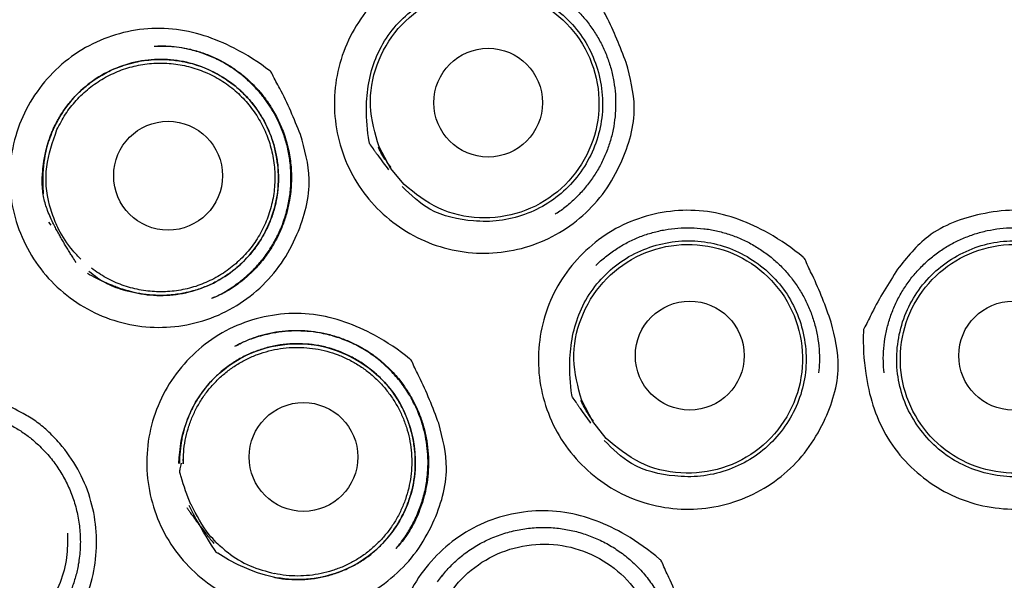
# Model space of a CAD drawing. Header units: millimetres. Extents: x 8 to 1378, y 12 to 1046.
# Tile 52 of 64: x 694.01 to 705.11, y 1021.68 to 1028. Entities that reach past the tile are written whole.
import ezdxf

# ---------------------------------------------------------------- set-up
doc = ezdxf.new("R2010")
doc.units = ezdxf.units.MM

msp = doc.modelspace()

# ---------------------------------------------------------------- linework, layer by layer
at = {"color": 7, "linetype": 'Continuous', "lineweight": 30}
for p, q in [((695.573, 1027.699), (695.566, 1027.699)), ((698.19, 1026.325), (698.061, 1026.563)), ((698.344, 1026.139), (698.19, 1026.325)), ((694.337, 1025.717), (694.36, 1025.684)), ((696.206, 1024.872), (696.18, 1024.859)), ((700.47, 1023.469), (700.345, 1023.709)), ((700.621, 1023.28), (700.47, 1023.469)), ((695.851, 1023.048), (695.855, 1022.995)), ((698.27, 1022.061), (698.251, 1022.04)), ((698.72, 1021.666), (698.741, 1021.693))]:
    msp.add_line(p, q, dxfattribs=at)
at = {"color": 7, "linetype": 'Continuous', "lineweight": 30, "flags": 128}
msp.add_lwpolyline([(695.805, 1022.996), (695.808, 1023.065), (695.818, 1023.154), (695.823, 1023.193), (695.832, 1023.248), (695.847, 1023.319), (695.871, 1023.406), (695.889, 1023.461), (695.907, 1023.509), (695.927, 1023.555), (695.948, 1023.601), (695.97, 1023.645), (695.994, 1023.688), (696.074, 1023.809), (696.163, 1023.918), (696.211, 1023.967), (696.262, 1024.015), (696.314, 1024.058), (696.365, 1024.097), (696.416, 1024.132), (696.497, 1024.181), (696.574, 1024.22), (696.646, 1024.251), (696.688, 1024.267), (696.734, 1024.283), (696.788, 1024.299), (696.85, 1024.314), (696.945, 1024.332), (697.054, 1024.344), (697.177, 1024.346), (697.257, 1024.342), (697.328, 1024.334), (697.377, 1024.326), (697.431, 1024.315), (697.487, 1024.301), (697.589, 1024.268), (697.698, 1024.223), (697.793, 1024.174), (697.854, 1024.137), (697.905, 1024.103), (697.949, 1024.071), (697.999, 1024.031), (698.057, 1023.979), (698.122, 1023.913), (698.181, 1023.844), (698.226, 1023.785), (698.253, 1023.745), (698.271, 1023.716), (698.29, 1023.685), (698.316, 1023.637), (698.348, 1023.573), (698.386, 1023.478), (698.411, 1023.404), (698.43, 1023.333), (698.445, 1023.267), (698.457, 1023.194), (698.465, 1023.12), (698.469, 1023.046), (698.469, 1022.973), (698.467, 1022.931), (698.464, 1022.89), (698.46, 1022.849), (698.454, 1022.808), (698.45, 1022.78), (698.445, 1022.755), (698.437, 1022.72), (698.425, 1022.669), (698.406, 1022.606), (698.38, 1022.536), (698.355, 1022.475), (698.331, 1022.426), (698.312, 1022.388), (698.29, 1022.349), (698.256, 1022.294), (698.216, 1022.237), (698.171, 1022.178), (698.101, 1022.098), (698.024, 1022.023), (697.945, 1021.958), (697.887, 1021.916), (697.83, 1021.88), (697.77, 1021.845), (697.704, 1021.813), (697.636, 1021.784), (697.568, 1021.759), (697.498, 1021.738), (697.451, 1021.726), (697.398, 1021.715), (697.328, 1021.703), (697.242, 1021.693), (697.139, 1021.69), (697.089, 1021.691), (697.042, 1021.693), (696.995, 1021.698), (696.949, 1021.704), (696.902, 1021.711), (696.84, 1021.724), (696.782, 1021.739), (696.692, 1021.766), (696.623, 1021.792), (696.572, 1021.813), (696.473, 1021.857), (696.363, 1021.913), (696.242, 1021.986), (696.241, 1021.987), (696.241, 1021.987), (696.241, 1021.987), (696.231, 1021.993), (696.229, 1021.995), (696.228, 1021.996), (696.228, 1021.996), (696.228, 1021.996), (696.228, 1021.996), (696.228, 1021.996), (696.228, 1021.996), (696.228, 1021.996), (696.218, 1022.009), (696.216, 1022.013), (696.214, 1022.016), (696.214, 1022.016), (696.214, 1022.016), (696.214, 1022.016), (696.173, 1022.078), (696.138, 1022.134), (696.111, 1022.179), (696.083, 1022.225), (696.055, 1022.272), (696.028, 1022.32), (696, 1022.369), (695.973, 1022.42), (695.946, 1022.472), (695.919, 1022.526)], dxfattribs=at)
at = {"color": 7, "linetype": 'Continuous', "lineweight": 30}
for centre, radius in [((703.385, 1027.997), 16.35), ((703.385, 1027.997), 16.174), ((699.291, 1027.062), 0.613), ((695.683, 1026.239), 0.613), ((701.563, 1024.213), 0.613), ((705.208, 1024.213), 0.613), ((697.209, 1023.071), 0.613)]:
    msp.add_circle(centre, radius, dxfattribs=at)
for points, knots in [([(703.385, 1045.849), (703.225, 1045.848), (702.91, 1045.845), (702.447, 1045.826), (702.001, 1045.797), (701.572, 1045.758), (701.159, 1045.711), (700.763, 1045.656), (700.372, 1045.593), (699.986, 1045.523), (699.607, 1045.445), (699.247, 1045.363), (698.906, 1045.278), (698.593, 1045.194), (698.308, 1045.112), (698.049, 1045.033), (697.806, 1044.955), (697.58, 1044.878), (697.369, 1044.804), (697.169, 1044.732), (696.862, 1044.616), (696.445, 1044.447), (695.916, 1044.214), (695.386, 1043.96), (694.857, 1043.683), (694.331, 1043.385), (693.811, 1043.067), (693.302, 1042.732), (692.806, 1042.38), (692.326, 1042.015), (691.86, 1041.635), (691.406, 1041.239), (690.964, 1040.826), (690.534, 1040.396), (690.118, 1039.951), (689.718, 1039.492), (689.335, 1039.021), (688.969, 1038.539), (688.621, 1038.047), (688.29, 1037.543), (687.973, 1037.026), (687.673, 1036.495), (687.388, 1035.95), (687.123, 1035.396), (686.878, 1034.835), (686.654, 1034.271), (686.451, 1033.704), (686.269, 1033.135), (686.106, 1032.561), (685.961, 1031.977), (685.834, 1031.384), (685.727, 1030.781), (685.64, 1030.174), (685.573, 1029.563), (685.528, 1028.954), (685.504, 1028.35), (685.5, 1027.751), (685.516, 1027.153), (685.552, 1026.552), (685.609, 1025.95), (685.687, 1025.344), (685.785, 1024.74), (685.905, 1024.138), (686.044, 1023.543), (686.201, 1022.957), (686.377, 1022.382), (686.571, 1021.815), (686.785, 1021.252), (687.019, 1020.694), (687.274, 1020.141), (687.548, 1019.595), (687.841, 1019.058), (688.152, 1018.53), (688.481, 1018.013), (688.828, 1017.506), (689.194, 1017.007), (689.549, 1016.558), (689.887, 1016.155), (690.206, 1015.796), (690.538, 1015.442), (690.885, 1015.09), (691.248, 1014.743), (691.576, 1014.446), (691.863, 1014.197), (692.106, 1013.995), (692.354, 1013.795), (692.609, 1013.597), (692.831, 1013.431), (693.013, 1013.298), (693.147, 1013.202), (693.266, 1013.119), (693.368, 1013.048), (693.453, 1012.989), (693.522, 1012.942), (693.574, 1012.906), (693.602, 1012.887), (693.614, 1012.879)], [0, 0, 0, 0, 0.01046, 0.020552, 0.030284, 0.039666, 0.048704, 0.057404, 0.06577, 0.074592, 0.083021, 0.091062, 0.098708, 0.105954, 0.112191, 0.118091, 0.123643, 0.12885, 0.133713, 0.138256, 0.142736, 0.155129, 0.167633, 0.180492, 0.193493, 0.206653, 0.219954, 0.233312, 0.246467, 0.259609, 0.272694, 0.285732, 0.298981, 0.312217, 0.325453, 0.338705, 0.351993, 0.365096, 0.378228, 0.391361, 0.404479, 0.417836, 0.431209, 0.444588, 0.457933, 0.471221, 0.484239, 0.497239, 0.510236, 0.523246, 0.536516, 0.549836, 0.563206, 0.576605, 0.589971, 0.603048, 0.616089, 0.629108, 0.642119, 0.655374, 0.668651, 0.681967, 0.695335, 0.708736, 0.72188, 0.734963, 0.748005, 0.761026, 0.774275, 0.78753, 0.800807, 0.814128, 0.827512, 0.840782, 0.854165, 0.867634, 0.881202, 0.891556, 0.901984, 0.912539, 0.923285, 0.934229, 0.945381, 0.952176, 0.959053, 0.966005, 0.973027, 0.980081, 0.984132, 0.987733, 0.990885, 0.99359, 0.995851, 0.997669, 0.999049, 1, 1, 1, 1]), ([(713.156, 1012.879), (713.162, 1012.883), (713.175, 1012.892), (713.203, 1012.912), (713.245, 1012.941), (713.303, 1012.982), (713.372, 1013.029), (713.449, 1013.082), (713.56, 1013.158), (713.704, 1013.26), (713.9, 1013.402), (714.124, 1013.568), (714.377, 1013.764), (714.644, 1013.977), (714.923, 1014.21), (715.207, 1014.457), (715.49, 1014.714), (715.798, 1015.005), (716.125, 1015.33), (716.467, 1015.69), (716.792, 1016.051), (717.113, 1016.428), (717.429, 1016.819), (717.739, 1017.227), (718.034, 1017.638), (718.315, 1018.054), (718.585, 1018.477), (718.857, 1018.931), (719.129, 1019.418), (719.398, 1019.939), (719.65, 1020.469), (719.887, 1021.011), (720.107, 1021.564), (720.31, 1022.13), (720.494, 1022.703), (720.659, 1023.283), (720.804, 1023.864), (720.929, 1024.444), (721.034, 1025.023), (721.119, 1025.604), (721.187, 1026.19), (721.235, 1026.782), (721.263, 1027.38), (721.272, 1027.981), (721.26, 1028.583), (721.228, 1029.182), (721.176, 1029.775), (721.106, 1030.361), (721.017, 1030.942), (720.908, 1031.523), (720.78, 1032.103), (720.632, 1032.681), (720.465, 1033.256), (720.278, 1033.826), (720.072, 1034.388), (719.848, 1034.94), (719.608, 1035.481), (719.351, 1036.012), (719.075, 1036.536), (718.782, 1037.053), (718.469, 1037.561), (718.141, 1038.06), (717.795, 1038.547), (717.436, 1039.021), (717.061, 1039.481), (716.673, 1039.927), (716.27, 1040.361), (715.874, 1040.759), (715.488, 1041.125), (715.114, 1041.459), (714.73, 1041.784), (714.338, 1042.097), (713.94, 1042.396), (713.548, 1042.675), (713.165, 1042.933), (712.793, 1043.17), (712.424, 1043.392), (712.059, 1043.601), (711.752, 1043.767), (711.505, 1043.896), (711.313, 1043.992), (711.112, 1044.09), (710.895, 1044.193), (710.655, 1044.302), (710.399, 1044.414), (710.127, 1044.527), (709.839, 1044.642), (709.529, 1044.759), (709.199, 1044.876), (708.859, 1044.989), (708.512, 1045.097), (708.158, 1045.199), (707.787, 1045.298), (707.399, 1045.392), (706.993, 1045.481), (706.57, 1045.563), (706.143, 1045.636), (705.711, 1045.698), (705.276, 1045.75), (704.826, 1045.793), (704.36, 1045.824), (703.878, 1045.845), (703.551, 1045.848), (703.385, 1045.849)], [0, 0, 0, 0, 0.0005454, 0.00119, 0.002427, 0.0039643, 0.0058172, 0.0079008, 0.0100702, 0.0145756, 0.0194033, 0.0258703, 0.0328287, 0.0402698, 0.048186, 0.056552, 0.0649157, 0.0731355, 0.0842096, 0.0950265, 0.1055939, 0.1159184, 0.1273197, 0.1384297, 0.1493859, 0.1603284, 0.1712361, 0.1821128, 0.1949031, 0.2076755, 0.220444, 0.2332216, 0.2462542, 0.259323, 0.2724433, 0.2855886, 0.2987078, 0.3115447, 0.3243373, 0.3371091, 0.3498736, 0.3628768, 0.3759016, 0.3889633, 0.4020873, 0.4152397, 0.4281285, 0.4409652, 0.4537637, 0.4665381, 0.4795345, 0.4925346, 0.505553, 0.5186049, 0.5317053, 0.5446256, 0.5575143, 0.5703537, 0.5831554, 0.5961629, 0.6091539, 0.6221384, 0.6351337, 0.6481553, 0.6609863, 0.6738657, 0.6867611, 0.6996398, 0.7105592, 0.7214823, 0.7324177, 0.7433519, 0.7542541, 0.7649491, 0.7747814, 0.7843818, 0.793759, 0.8029189, 0.8118668, 0.8165276, 0.8211307, 0.825887, 0.8311232, 0.8368451, 0.8430559, 0.8493639, 0.8561192, 0.8633192, 0.8709559, 0.8790176, 0.8867021, 0.8947202, 0.9030741, 0.9117659, 0.9207984, 0.9301754, 0.9399019, 0.9491301, 0.9586629, 0.9685073, 0.9786715, 0.9891654, 1, 1, 1, 1]), ([(700.847, 1027.513), (700.891, 1027.345), (700.991, 1026.969), (700.84, 1026.461), (700.618, 1026.058), (700.365, 1025.781), (700.061, 1025.563), (699.714, 1025.421), (699.346, 1025.355), (698.973, 1025.375), (698.612, 1025.473), (698.284, 1025.652), (697.999, 1025.895), (697.775, 1026.195), (697.624, 1026.537), (697.55, 1026.905), (697.559, 1027.279), (697.649, 1027.641), (697.818, 1027.975), (698.056, 1028.263), (698.348, 1028.496), (698.687, 1028.655), (699.05, 1028.737), (699.545, 1028.74), (700.053, 1028.557), (700.393, 1028.332), (700.522, 1028.228), (700.527, 1028.224), (700.529, 1028.223), (700.529, 1028.222), (700.535, 1028.214), (700.561, 1028.149), (700.687, 1027.923), (700.778, 1027.69), (700.847, 1027.513)], [0, 0, 0, 0, 0.0483426, 0.1087464, 0.1437103, 0.1788427, 0.2140349, 0.249241, 0.2842897, 0.3194105, 0.3543551, 0.3894546, 0.424723, 0.45961, 0.4947683, 0.5300413, 0.5651451, 0.60016, 0.635025, 0.6702864, 0.7054596, 0.7403542, 0.7753957, 0.8104962, 0.8794928, 0.9244617, 0.9259353, 0.9263202, 0.9264249, 0.9264553, 0.9264713, 0.9293206, 0.94618, 1, 1, 1, 1]), ([(699.423, 1028.522), (699.462, 1028.517), (699.549, 1028.506), (699.681, 1028.471), (699.818, 1028.422), (699.95, 1028.359), (700.074, 1028.284), (700.191, 1028.197), (700.299, 1028.099), (700.396, 1027.991), (700.482, 1027.874), (700.557, 1027.749), (700.619, 1027.617), (700.668, 1027.479), (700.703, 1027.337), (700.724, 1027.193), (700.73, 1027.048), (700.723, 1026.903), (700.701, 1026.759), (700.666, 1026.618), (700.616, 1026.481), (700.554, 1026.349), (700.478, 1026.225), (700.391, 1026.108), (700.293, 1026), (700.185, 1025.903), (700.102, 1025.838), (700.052, 1025.81), (700.045, 1025.805)], [0, 0, 0, 0, 0.0324036, 0.0724145, 0.1124656, 0.1524553, 0.19249, 0.2326757, 0.2725839, 0.3124578, 0.3524765, 0.3924131, 0.4323921, 0.4725593, 0.5128457, 0.5528943, 0.592833, 0.6328049, 0.6727784, 0.7126206, 0.7526917, 0.7928592, 0.8328091, 0.8728437, 0.9128862, 0.9528346, 0.9927187, 1, 1, 1, 1]), ([(698.007, 1026.525), (697.994, 1026.546), (697.976, 1026.573), (697.955, 1026.598), (697.952, 1026.606), (697.952, 1026.606), (697.952, 1026.607), (697.951, 1026.613), (697.928, 1026.742), (697.901, 1027.062), (697.967, 1027.483), (698.156, 1027.824), (698.351, 1028.046), (698.59, 1028.22), (698.863, 1028.335), (699.153, 1028.39), (699.447, 1028.38), (699.732, 1028.305), (699.994, 1028.167), (700.222, 1027.979), (700.4, 1027.744), (700.523, 1027.476), (700.583, 1027.186), (700.583, 1026.889), (700.513, 1026.602), (700.384, 1026.338), (700.2, 1026.107), (699.971, 1025.921), (699.705, 1025.793), (699.418, 1025.722), (699.053, 1025.722), (698.643, 1025.81), (698.42, 1026.022), (698.322, 1026.116)], [0, 0, 0, 0, 0.009343, 0.01238, 0.012397, 0.01243, 0.012542, 0.012955, 0.014539, 0.062642, 0.135791, 0.173231, 0.210592, 0.248017, 0.285686, 0.323167, 0.360343, 0.397403, 0.435036, 0.472742, 0.50977, 0.54704, 0.584796, 0.622363, 0.659519, 0.696886, 0.734324, 0.771591, 0.808979, 0.846506, 0.883831, 0.948599, 1, 1, 1, 1]), ([(697.175, 1026.703), (697.222, 1026.537), (697.328, 1026.162), (697.186, 1025.652), (696.972, 1025.245), (696.724, 1024.964), (696.424, 1024.741), (696.08, 1024.593), (695.713, 1024.522), (695.34, 1024.535), (694.979, 1024.628), (694.647, 1024.801), (694.359, 1025.039), (694.131, 1025.335), (693.974, 1025.675), (693.893, 1026.041), (693.897, 1026.416), (693.98, 1026.779), (694.143, 1027.116), (694.376, 1027.408), (694.664, 1027.646), (694.999, 1027.81), (695.361, 1027.898), (695.854, 1027.909), (696.365, 1027.734), (696.709, 1027.514), (696.839, 1027.413), (696.844, 1027.409), (696.846, 1027.408), (696.846, 1027.407), (696.852, 1027.399), (696.879, 1027.334), (697.009, 1027.111), (697.103, 1026.879), (697.175, 1026.703)], [0, 0, 0, 0, 0.048343, 0.108746, 0.14371, 0.178843, 0.214035, 0.249241, 0.28429, 0.31941, 0.354355, 0.389455, 0.424723, 0.45961, 0.494768, 0.530041, 0.565145, 0.60016, 0.635025, 0.670286, 0.70546, 0.740354, 0.775396, 0.810496, 0.879493, 0.924462, 0.925935, 0.92632, 0.926425, 0.926455, 0.926471, 0.929321, 0.94618, 1, 1, 1, 1]), ([(695.528, 1027.698), (695.553, 1027.699), (695.608, 1027.701), (695.702, 1027.699), (695.813, 1027.688), (695.94, 1027.664), (696.076, 1027.624), (696.211, 1027.57), (696.34, 1027.502), (696.46, 1027.424), (696.571, 1027.335), (696.671, 1027.238), (696.761, 1027.134), (696.848, 1027.01), (696.929, 1026.866), (696.998, 1026.697), (697.046, 1026.52), (697.073, 1026.337), (697.076, 1026.15), (697.058, 1025.978), (697.023, 1025.823), (696.979, 1025.687), (696.922, 1025.556), (696.847, 1025.421), (696.751, 1025.285), (696.633, 1025.155), (696.526, 1025.06), (696.437, 1024.995), (696.371, 1024.952), (696.315, 1024.92), (696.268, 1024.897), (696.232, 1024.88), (696.201, 1024.867), (696.183, 1024.86), (696.174, 1024.856)], [0, 0, 0, 0, 0.018877, 0.041857, 0.069039, 0.100626, 0.135962, 0.17138, 0.206315, 0.24103, 0.27522, 0.30881, 0.342088, 0.374961, 0.418192, 0.461875, 0.506263, 0.550867, 0.595878, 0.641446, 0.675827, 0.710643, 0.745259, 0.778928, 0.822713, 0.865171, 0.906158, 0.926163, 0.945486, 0.96254, 0.973767, 0.983704, 0.992417, 1, 1, 1, 1]), ([(696.205, 1024.87), (696.24, 1024.887), (696.314, 1024.923), (696.424, 1024.994), (696.535, 1025.077), (696.643, 1025.176), (696.744, 1025.288), (696.834, 1025.413), (696.913, 1025.55), (696.978, 1025.698), (697.026, 1025.854), (697.058, 1026.016), (697.071, 1026.179), (697.066, 1026.341), (697.044, 1026.501), (697.005, 1026.656), (696.954, 1026.792), (696.898, 1026.91), (696.839, 1027.012), (696.771, 1027.11), (696.692, 1027.207), (696.6, 1027.301), (696.493, 1027.392), (696.372, 1027.477), (696.236, 1027.553), (696.085, 1027.617), (695.94, 1027.66), (695.806, 1027.685), (695.689, 1027.698), (695.61, 1027.699), (695.573, 1027.699)], [0, 0, 0, 0, 0.029329, 0.061471, 0.096501, 0.133088, 0.17043, 0.208566, 0.247632, 0.287736, 0.328503, 0.369357, 0.409897, 0.450159, 0.49001, 0.52953, 0.568796, 0.597998, 0.626955, 0.656041, 0.686863, 0.719645, 0.75427, 0.790799, 0.829369, 0.87007, 0.912502, 0.941787, 0.971926, 1, 1, 1, 1]), ([(694.646, 1025.263), (694.634, 1025.282), (694.612, 1025.316), (694.581, 1025.365), (694.553, 1025.41), (694.524, 1025.457), (694.496, 1025.505), (694.468, 1025.554), (694.44, 1025.604), (694.412, 1025.656), (694.381, 1025.717), (694.349, 1025.786), (694.319, 1025.862), (694.295, 1025.934), (694.277, 1026.01), (694.269, 1026.072), (694.266, 1026.123), (694.265, 1026.166), (694.265, 1026.23), (694.27, 1026.299), (694.278, 1026.366), (694.287, 1026.428), (694.301, 1026.503), (694.32, 1026.577), (694.341, 1026.642), (694.359, 1026.692), (694.378, 1026.739), (694.398, 1026.785), (694.42, 1026.829), (694.459, 1026.901), (694.519, 1026.995), (694.593, 1027.088), (694.656, 1027.156), (694.706, 1027.204), (694.757, 1027.248), (694.808, 1027.288), (694.868, 1027.33), (694.937, 1027.373), (695.013, 1027.414), (695.076, 1027.442), (695.13, 1027.463), (695.177, 1027.48), (695.231, 1027.497), (695.301, 1027.516), (695.389, 1027.534), (695.498, 1027.547), (695.602, 1027.551), (695.694, 1027.547), (695.76, 1027.54), (695.818, 1027.532), (695.872, 1027.522), (695.943, 1027.505), (696.033, 1027.478), (696.136, 1027.437), (696.224, 1027.393), (696.293, 1027.353), (696.345, 1027.319), (696.394, 1027.284), (696.446, 1027.244), (696.505, 1027.192), (696.567, 1027.131), (696.624, 1027.067), (696.667, 1027.011), (696.697, 1026.968), (696.719, 1026.935), (696.741, 1026.9), (696.768, 1026.852), (696.802, 1026.784), (696.835, 1026.707), (696.863, 1026.627), (696.883, 1026.557), (696.899, 1026.487), (696.912, 1026.416), (696.921, 1026.342), (696.926, 1026.269), (696.927, 1026.205), (696.926, 1026.153), (696.923, 1026.112), (696.919, 1026.07), (696.915, 1026.034), (696.91, 1026.002), (696.905, 1025.973), (696.898, 1025.936), (696.886, 1025.886), (696.868, 1025.824), (696.846, 1025.759), (696.822, 1025.698), (696.799, 1025.649), (696.778, 1025.607), (696.754, 1025.562), (696.723, 1025.511), (696.684, 1025.453), (696.635, 1025.386), (696.572, 1025.312), (696.498, 1025.238), (696.426, 1025.177), (696.362, 1025.129), (696.304, 1025.091), (696.243, 1025.055), (696.179, 1025.022), (696.112, 1024.992), (696.044, 1024.966), (695.982, 1024.946), (695.925, 1024.931), (695.869, 1024.918), (695.8, 1024.905), (695.713, 1024.894), (695.634, 1024.89), (695.567, 1024.891), (695.519, 1024.893), (695.472, 1024.896), (695.426, 1024.901), (695.373, 1024.909), (695.318, 1024.92), (695.247, 1024.937), (695.174, 1024.958), (695.105, 1024.983), (695.037, 1025.009), (694.961, 1025.041), (694.869, 1025.084), (694.807, 1025.119), (694.774, 1025.138)], [0, 0, 0, 0, 0.008265, 0.014728, 0.021302, 0.027961, 0.034723, 0.041605, 0.048627, 0.055807, 0.063167, 0.073837, 0.083841, 0.092746, 0.101774, 0.112537, 0.115716, 0.120337, 0.12815, 0.139146, 0.145885, 0.152797, 0.162089, 0.173753, 0.180877, 0.187103, 0.193269, 0.199384, 0.205452, 0.211472, 0.229211, 0.246442, 0.254813, 0.263426, 0.271677, 0.279557, 0.287061, 0.298716, 0.309295, 0.318791, 0.324269, 0.330274, 0.337184, 0.344999, 0.356829, 0.37027, 0.385318, 0.395106, 0.403797, 0.40992, 0.41655, 0.423693, 0.436748, 0.451164, 0.464285, 0.47288, 0.480426, 0.487053, 0.494882, 0.504434, 0.515744, 0.526791, 0.535885, 0.541757, 0.545908, 0.550417, 0.557056, 0.565831, 0.578287, 0.58782, 0.59677, 0.605147, 0.614134, 0.62321, 0.632238, 0.64122, 0.646325, 0.651406, 0.656464, 0.661503, 0.664909, 0.668102, 0.672417, 0.678871, 0.686863, 0.696015, 0.704094, 0.710735, 0.715929, 0.721414, 0.729367, 0.737876, 0.746949, 0.759938, 0.773192, 0.785593, 0.794356, 0.802653, 0.811168, 0.820176, 0.829132, 0.838045, 0.846933, 0.852931, 0.859567, 0.868203, 0.878832, 0.891433, 0.897487, 0.903241, 0.909002, 0.914767, 0.920535, 0.928308, 0.935599, 0.947088, 0.956147, 0.962787, 0.973811, 0.986196, 1, 1, 1, 1]), ([(694.79, 1025.164), (694.855, 1025.113), (694.98, 1025.016), (695.222, 1024.937), (695.485, 1024.885), (695.777, 1024.891), (696.063, 1024.963), (696.327, 1025.093), (696.554, 1025.281), (696.737, 1025.512), (696.863, 1025.778), (696.931, 1026.065), (696.929, 1026.362), (696.866, 1026.651), (696.742, 1026.919), (696.562, 1027.152), (696.333, 1027.339), (696.07, 1027.475), (695.785, 1027.547), (695.492, 1027.556), (695.202, 1027.499), (694.93, 1027.382), (694.694, 1027.205), (694.511, 1026.999), (694.43, 1026.844), (694.394, 1026.775)], [0, 0, 0, 0, 0.037606, 0.072123, 0.115282, 0.159887, 0.204736, 0.249417, 0.293956, 0.338697, 0.383354, 0.427758, 0.472655, 0.517776, 0.562316, 0.606569, 0.65163, 0.696606, 0.740895, 0.785325, 0.830116, 0.875134, 0.91986, 0.96451, 1, 1, 1, 1]), ([(694.385, 1025.709), (694.373, 1025.735), (694.349, 1025.786), (694.319, 1025.862), (694.295, 1025.934), (694.277, 1026.01), (694.269, 1026.072), (694.266, 1026.123), (694.265, 1026.166), (694.265, 1026.23), (694.27, 1026.299), (694.278, 1026.366), (694.287, 1026.428), (694.301, 1026.503), (694.32, 1026.576), (694.34, 1026.639), (694.357, 1026.687), (694.374, 1026.731), (694.387, 1026.76), (694.394, 1026.775)], [0, 0, 0, 0, 0.0791025, 0.1532682, 0.2192902, 0.2862248, 0.3660145, 0.3895814, 0.4238423, 0.4817687, 0.563285, 0.6132505, 0.6644915, 0.7333787, 0.8198569, 0.8701375, 0.9138058, 0.9570811, 1, 1, 1, 1]), ([(694.394, 1026.775), (694.386, 1026.756), (694.363, 1026.704), (694.331, 1026.616), (694.303, 1026.512), (694.288, 1026.428), (694.28, 1026.366), (694.276, 1026.326), (694.273, 1026.284), (694.271, 1026.242), (694.27, 1026.199), (694.269, 1026.13), (694.273, 1026.075), (694.275, 1026.035)], [0, 0, 0, 0, 0.080455, 0.225227, 0.369159, 0.509058, 0.561624, 0.615311, 0.670154, 0.726185, 0.783438, 0.841939, 1, 1, 1, 1]), ([(694.411, 1025.72), (694.388, 1025.782), (694.315, 1025.98), (694.286, 1026.346), (694.383, 1026.62), (694.431, 1026.758)], [0, 0, 0, 0, 0.187617, 0.593056, 1, 1, 1, 1]), ([(698.007, 1026.525), (698.01, 1026.522), (698.015, 1026.515), (698.022, 1026.504), (698.03, 1026.493), (698.038, 1026.481), (698.064, 1026.446), (698.106, 1026.387), (698.147, 1026.333), (698.166, 1026.307)], [0, 0, 0, 0, 0.049063, 0.098593, 0.148592, 0.19906, 0.249996, 0.638385, 1, 1, 1, 1]), ([(698.197, 1026.33), (698.178, 1026.356), (698.141, 1026.406), (698.091, 1026.482), (698.066, 1026.534), (698.053, 1026.559)], [0, 0, 0, 0, 0.360619, 0.681314, 1, 1, 1, 1]), ([(703.158, 1024.59), (703.198, 1024.422), (703.289, 1024.044), (703.126, 1023.54), (702.895, 1023.142), (702.636, 1022.871), (702.326, 1022.661), (701.976, 1022.527), (701.606, 1022.47), (701.233, 1022.498), (700.875, 1022.605), (700.551, 1022.792), (700.272, 1023.041), (700.055, 1023.346), (699.912, 1023.692), (699.846, 1024.061), (699.865, 1024.435), (699.963, 1024.794), (700.139, 1025.124), (700.384, 1025.406), (700.682, 1025.632), (701.024, 1025.783), (701.39, 1025.856), (701.885, 1025.847), (702.389, 1025.652), (702.724, 1025.419), (702.85, 1025.313), (702.855, 1025.309), (702.856, 1025.307), (702.857, 1025.307), (702.863, 1025.299), (702.887, 1025.233), (703.007, 1025.004), (703.093, 1024.769), (703.158, 1024.59)], [0, 0, 0, 0, 0.048343, 0.108746, 0.143711, 0.178843, 0.214035, 0.249241, 0.28429, 0.31941, 0.354355, 0.389455, 0.424722, 0.45961, 0.494768, 0.530041, 0.565145, 0.60016, 0.635024, 0.670286, 0.70546, 0.740354, 0.775396, 0.810496, 0.879493, 0.924462, 0.925935, 0.92632, 0.926425, 0.926455, 0.926471, 0.929321, 0.94618, 1, 1, 1, 1]), ([(703.904, 1025.185), (704.011, 1025.319), (704.255, 1025.624), (704.755, 1025.804), (705.213, 1025.864), (705.586, 1025.825), (705.941, 1025.709), (706.26, 1025.514), (706.53, 1025.256), (706.737, 1024.946), (706.873, 1024.598), (706.926, 1024.228), (706.899, 1023.854), (706.789, 1023.496), (706.604, 1023.17), (706.349, 1022.895), (706.044, 1022.678), (705.698, 1022.536), (705.331, 1022.472), (704.957, 1022.492), (704.596, 1022.591), (704.266, 1022.77), (703.984, 1023.014), (703.689, 1023.41), (703.536, 1023.927), (703.515, 1024.334), (703.521, 1024.499), (703.522, 1024.506), (703.522, 1024.508), (703.522, 1024.508), (703.525, 1024.518), (703.562, 1024.578), (703.669, 1024.813), (703.802, 1025.024), (703.904, 1025.185)], [0, 0, 0, 0, 0.048216, 0.10897, 0.143984, 0.179183, 0.214255, 0.249211, 0.28433, 0.31938, 0.354268, 0.389454, 0.424609, 0.459922, 0.494722, 0.530036, 0.565299, 0.600106, 0.635214, 0.67028, 0.705517, 0.740623, 0.775669, 0.810789, 0.879404, 0.924527, 0.926012, 0.9264, 0.926505, 0.926535, 0.926551, 0.9294, 0.946253, 1, 1, 1, 1]), ([(694.7, 1025.298), (694.669, 1025.33), (694.571, 1025.432), (694.476, 1025.577), (694.423, 1025.692), (694.411, 1025.72)], [0, 0, 0, 0, 0.259474, 0.821315, 1, 1, 1, 1]), ([(700.503, 1025.226), (700.508, 1025.232), (700.547, 1025.272), (700.628, 1025.339), (700.746, 1025.424), (700.872, 1025.496), (701.005, 1025.555), (701.143, 1025.601), (701.285, 1025.633), (701.43, 1025.651), (701.575, 1025.655), (701.72, 1025.645), (701.864, 1025.621), (702.004, 1025.582), (702.14, 1025.531), (702.27, 1025.466), (702.394, 1025.388), (702.509, 1025.299), (702.615, 1025.199), (702.71, 1025.089), (702.794, 1024.971), (702.866, 1024.844), (702.926, 1024.712), (702.972, 1024.573), (703.005, 1024.431), (703.023, 1024.286), (703.028, 1024.148), (703.02, 1024.058), (703.016, 1024.017)], [0, 0, 0, 0, 0.005989, 0.04614, 0.086099, 0.125917, 0.165958, 0.206102, 0.246019, 0.286024, 0.326046, 0.365979, 0.405834, 0.445815, 0.485842, 0.525813, 0.565809, 0.605976, 0.645873, 0.685714, 0.725709, 0.765623, 0.805572, 0.845701, 0.88597, 0.926003, 0.96592, 1, 1, 1, 1]), ([(703.754, 1024.018), (703.75, 1024.062), (703.742, 1024.154), (703.748, 1024.295), (703.767, 1024.439), (703.801, 1024.582), (703.848, 1024.72), (703.908, 1024.852), (703.981, 1024.978), (704.066, 1025.096), (704.162, 1025.205), (704.268, 1025.305), (704.384, 1025.393), (704.508, 1025.47), (704.639, 1025.534), (704.775, 1025.585), (704.916, 1025.623), (705.059, 1025.646), (705.204, 1025.656), (705.35, 1025.651), (705.494, 1025.632), (705.636, 1025.599), (705.774, 1025.552), (705.906, 1025.492), (706.032, 1025.419), (706.15, 1025.333), (706.228, 1025.269), (706.264, 1025.23), (706.266, 1025.228)], [0, 0, 0, 0, 0.036164, 0.076112, 0.116187, 0.156492, 0.196635, 0.236607, 0.276553, 0.316576, 0.356438, 0.396381, 0.436582, 0.476593, 0.516599, 0.556655, 0.59666, 0.63654, 0.676511, 0.716564, 0.756594, 0.796544, 0.836727, 0.876778, 0.916623, 0.956629, 0.996808, 1, 1, 1, 1]), ([(700.291, 1023.673), (700.278, 1023.693), (700.261, 1023.721), (700.24, 1023.746), (700.237, 1023.754), (700.237, 1023.754), (700.237, 1023.755), (700.236, 1023.761), (700.216, 1023.89), (700.195, 1024.211), (700.269, 1024.63), (700.464, 1024.968), (700.663, 1025.185), (700.905, 1025.356), (701.181, 1025.465), (701.472, 1025.515), (701.766, 1025.499), (702.049, 1025.419), (702.308, 1025.276), (702.533, 1025.084), (702.707, 1024.846), (702.825, 1024.575), (702.88, 1024.284), (702.874, 1023.988), (702.799, 1023.703), (702.665, 1023.441), (702.477, 1023.214), (702.244, 1023.032), (701.976, 1022.909), (701.687, 1022.844), (701.323, 1022.85), (700.914, 1022.945), (700.695, 1023.162), (700.598, 1023.258)], [0, 0, 0, 0, 0.009343, 0.01238, 0.012397, 0.01243, 0.012542, 0.012955, 0.014539, 0.062642, 0.135791, 0.173232, 0.210592, 0.248018, 0.285686, 0.323168, 0.360343, 0.397404, 0.435036, 0.472742, 0.50977, 0.54704, 0.584796, 0.622363, 0.659519, 0.696886, 0.734324, 0.771591, 0.808979, 0.846505, 0.883831, 0.948599, 1, 1, 1, 1]), ([(705.969, 1023.053), (705.916, 1023.027), (705.691, 1022.915), (705.341, 1022.828), (704.952, 1022.865), (704.672, 1022.956), (704.418, 1023.105), (704.204, 1023.31), (704.038, 1023.554), (703.93, 1023.828), (703.885, 1024.119), (703.908, 1024.415), (703.99, 1024.7), (704.135, 1024.957), (704.332, 1025.176), (704.573, 1025.346), (704.845, 1025.463), (705.135, 1025.514), (705.429, 1025.501), (705.715, 1025.424), (705.978, 1025.288), (706.201, 1025.094), (706.38, 1024.858), (706.525, 1024.525), (706.607, 1024.114), (706.502, 1023.826), (706.454, 1023.698)], [0, 0, 0, 0, 0.023634, 0.10024, 0.139212, 0.178117, 0.216861, 0.255912, 0.295064, 0.333773, 0.372388, 0.411738, 0.451127, 0.489757, 0.528492, 0.567649, 0.606674, 0.645364, 0.684266, 0.723208, 0.76228, 0.801434, 0.840443, 0.879261, 0.946326, 1, 1, 1, 1]), ([(698.734, 1023.45), (698.777, 1023.283), (698.874, 1022.906), (698.719, 1022.4), (698.494, 1021.999), (698.239, 1021.725), (697.933, 1021.51), (697.585, 1021.371), (697.217, 1021.31), (696.844, 1021.333), (696.485, 1021.434), (696.158, 1021.616), (695.876, 1021.861), (695.654, 1022.163), (695.506, 1022.507), (695.434, 1022.875), (695.447, 1023.249), (695.54, 1023.61), (695.711, 1023.942), (695.951, 1024.228), (696.245, 1024.458), (696.585, 1024.613), (696.949, 1024.692), (697.443, 1024.69), (697.949, 1024.502), (698.288, 1024.273), (698.415, 1024.169), (698.421, 1024.164), (698.422, 1024.163), (698.422, 1024.163), (698.429, 1024.155), (698.454, 1024.089), (698.577, 1023.862), (698.666, 1023.628), (698.734, 1023.45)], [0, 0, 0, 0, 0.0483426, 0.1087463, 0.1437111, 0.1788427, 0.2140351, 0.249241, 0.2842897, 0.3194105, 0.3543551, 0.3894546, 0.4247223, 0.45961, 0.4947683, 0.5300414, 0.5651452, 0.6001601, 0.635024, 0.6702864, 0.7054595, 0.7403542, 0.7753957, 0.8104962, 0.8794928, 0.9244617, 0.9259353, 0.9263202, 0.9264249, 0.9264553, 0.9264713, 0.9293206, 0.94618, 1, 1, 1, 1]), ([(696.435, 1024.318), (696.459, 1024.331), (696.513, 1024.359), (696.604, 1024.399), (696.71, 1024.437), (696.833, 1024.469), (696.97, 1024.491), (697.115, 1024.499), (697.26, 1024.494), (697.402, 1024.474), (697.54, 1024.442), (697.672, 1024.397), (697.798, 1024.341), (697.929, 1024.268), (698.062, 1024.174), (698.193, 1024.055), (698.301, 1023.932), (698.387, 1023.809), (698.456, 1023.69), (698.514, 1023.562), (698.561, 1023.428), (698.595, 1023.288), (698.615, 1023.143), (698.621, 1022.997), (698.613, 1022.854), (698.592, 1022.718), (698.561, 1022.591), (698.521, 1022.473), (698.474, 1022.364), (698.422, 1022.266), (698.366, 1022.178), (698.308, 1022.103), (698.27, 1022.06), (698.252, 1022.039)], [0, 0, 0, 0, 0.020983, 0.045276, 0.072833, 0.103534, 0.137622, 0.173349, 0.208514, 0.243078, 0.277234, 0.310941, 0.344118, 0.37673, 0.41966, 0.461869, 0.504761, 0.537579, 0.570799, 0.604525, 0.638872, 0.673798, 0.708985, 0.744531, 0.779422, 0.812723, 0.844296, 0.874377, 0.903009, 0.929939, 0.955082, 0.978292, 1, 1, 1, 1]), ([(698.274, 1022.065), (698.288, 1022.082), (698.32, 1022.123), (698.363, 1022.186), (698.405, 1022.254), (698.443, 1022.321), (698.491, 1022.419), (698.543, 1022.55), (698.587, 1022.717), (698.61, 1022.878), (698.615, 1023.028), (698.607, 1023.167), (698.585, 1023.306), (698.547, 1023.457), (698.487, 1023.616), (698.402, 1023.779), (698.298, 1023.929), (698.178, 1024.063), (698.044, 1024.181), (697.897, 1024.282), (697.738, 1024.365), (697.568, 1024.429), (697.404, 1024.469), (697.25, 1024.488), (697.109, 1024.493), (696.967, 1024.483), (696.838, 1024.462), (696.728, 1024.435), (696.642, 1024.408), (696.57, 1024.381), (696.513, 1024.357), (696.48, 1024.341), (696.466, 1024.334)], [0, 0, 0, 0, 0.017117, 0.039065, 0.056499, 0.076077, 0.096372, 0.137916, 0.180491, 0.224281, 0.258051, 0.292508, 0.327356, 0.362006, 0.407912, 0.453286, 0.498173, 0.542685, 0.586672, 0.63029, 0.674588, 0.719603, 0.765042, 0.799542, 0.834491, 0.869839, 0.905418, 0.931349, 0.953726, 0.972585, 0.987997, 1, 1, 1, 1]), ([(696.874, 1021.717), (696.889, 1021.714), (696.919, 1021.708), (696.963, 1021.701), (697.04, 1021.692), (697.152, 1021.687), (697.298, 1021.696), (697.443, 1021.721), (697.585, 1021.762), (697.721, 1021.818), (697.849, 1021.888), (697.969, 1021.972), (698.078, 1022.07), (698.176, 1022.179), (698.262, 1022.298), (698.334, 1022.426), (698.392, 1022.56), (698.436, 1022.7), (698.462, 1022.844), (698.472, 1022.99), (698.466, 1023.138), (698.444, 1023.285), (698.407, 1023.428), (698.354, 1023.565), (698.287, 1023.695), (698.206, 1023.817), (698.112, 1023.928), (698.005, 1024.029), (697.887, 1024.119), (697.759, 1024.196), (697.626, 1024.258), (697.488, 1024.304), (697.345, 1024.334), (697.2, 1024.348), (697.054, 1024.347), (696.908, 1024.329), (696.764, 1024.295), (696.625, 1024.246), (696.492, 1024.182), (696.368, 1024.103), (696.254, 1024.011), (696.15, 1023.907), (696.058, 1023.793), (695.98, 1023.669), (695.917, 1023.538), (695.867, 1023.404), (695.835, 1023.27), (695.816, 1023.134), (695.812, 1023.043), (695.81, 1022.996)], [0, 0, 0, 0, 0.0069872, 0.0137664, 0.0203445, 0.0427834, 0.0650112, 0.0873001, 0.1099203, 0.1324529, 0.1546651, 0.1768416, 0.199268, 0.2218117, 0.2440684, 0.2663039, 0.2887848, 0.3111026, 0.333255, 0.355531, 0.3782149, 0.4010126, 0.4233953, 0.4456323, 0.4679982, 0.4901976, 0.5123158, 0.5346371, 0.5574377, 0.5801795, 0.6024738, 0.6245961, 0.646828, 0.6691641, 0.6913186, 0.7135642, 0.7361703, 0.758891, 0.7812521, 0.8035399, 0.8260432, 0.8485215, 0.8707534, 0.8930092, 0.9155583, 0.9370816, 0.9584995, 0.9786121, 1, 1, 1, 1]), ([(696.436, 1024.318), (696.44, 1024.321), (696.454, 1024.329), (696.469, 1024.335), (696.479, 1024.339)], [0, 0, 0, 0, 0.323113, 1, 1, 1, 1]), ([(694.05, 1023.561), (694.098, 1023.533), (694.194, 1023.478), (694.332, 1023.362), (694.498, 1023.189), (694.675, 1022.941), (694.813, 1022.617), (694.882, 1022.271), (694.877, 1021.918), (694.804, 1021.573), (694.658, 1021.253), (694.45, 1020.97), (694.186, 1020.737), (693.881, 1020.562), (693.545, 1020.456), (693.194, 1020.421), (692.843, 1020.461), (692.508, 1020.571), (692.205, 1020.75), (691.943, 1020.987), (691.737, 1021.273), (691.591, 1021.596), (691.518, 1021.942), (691.517, 1022.295), (691.59, 1022.64), (691.731, 1022.962), (691.939, 1023.246), (692.198, 1023.484), (692.501, 1023.661), (692.778, 1023.754), (693.008, 1023.792), (693.164, 1023.801), (693.305, 1023.796), (693.424, 1023.785), (693.535, 1023.768), (693.617, 1023.754), (693.665, 1023.743), (693.685, 1023.739), (693.694, 1023.737), (693.699, 1023.736), (693.704, 1023.734), (693.714, 1023.73), (693.735, 1023.72), (693.768, 1023.704), (693.875, 1023.652), (693.97, 1023.603), (694.05, 1023.561)], [0, 0, 0, 0, 0.015951, 0.031373, 0.050821, 0.084083, 0.117158, 0.150131, 0.183492, 0.216748, 0.249739, 0.282955, 0.316115, 0.349352, 0.382615, 0.415823, 0.449088, 0.48227, 0.515347, 0.548526, 0.581682, 0.614914, 0.648258, 0.681405, 0.71463, 0.747654, 0.780871, 0.814198, 0.847216, 0.880245, 0.896788, 0.913581, 0.924703, 0.93674, 0.947763, 0.956661, 0.960277, 0.961811, 0.962474, 0.962991, 0.963103, 0.963919, 0.966127, 0.969617, 0.97439, 1, 1, 1, 1]), ([(700.478, 1023.474), (700.458, 1023.5), (700.422, 1023.55), (700.374, 1023.627), (700.35, 1023.68), (700.337, 1023.706)], [0, 0, 0, 0, 0.360623, 0.681316, 1, 1, 1, 1]), ([(692.642, 1023.491), (692.69, 1023.51), (692.788, 1023.548), (692.948, 1023.586), (693.105, 1023.606), (693.256, 1023.609), (693.398, 1023.598), (693.54, 1023.573), (693.678, 1023.534), (693.81, 1023.482), (693.935, 1023.419), (694.051, 1023.347), (694.169, 1023.257), (694.286, 1023.148), (694.395, 1023.019), (694.488, 1022.88), (694.566, 1022.731), (694.627, 1022.572), (694.67, 1022.403), (694.694, 1022.226), (694.696, 1022.044), (694.677, 1021.874), (694.642, 1021.721), (694.597, 1021.585), (694.54, 1021.455), (694.471, 1021.334), (694.393, 1021.222), (694.306, 1021.119), (694.215, 1021.028), (694.149, 1020.976), (694.117, 1020.95)], [0, 0, 0, 0, 0.036572, 0.075464, 0.116235, 0.148249, 0.181584, 0.215668, 0.249298, 0.282489, 0.315152, 0.347025, 0.378209, 0.418869, 0.458432, 0.496871, 0.535748, 0.575432, 0.616072, 0.657697, 0.700146, 0.74358, 0.776876, 0.810485, 0.843597, 0.876393, 0.908612, 0.940147, 0.971258, 1, 1, 1, 1]), ([(700.291, 1023.673), (700.293, 1023.669), (700.298, 1023.662), (700.306, 1023.65), (700.313, 1023.639), (700.321, 1023.628), (700.346, 1023.592), (700.387, 1023.532), (700.427, 1023.478), (700.446, 1023.451)], [0, 0, 0, 0, 0.049063, 0.098594, 0.148594, 0.199063, 0.250002, 0.638394, 1, 1, 1, 1]), ([(695.941, 1022.535), (695.9, 1022.638), (695.853, 1022.757), (695.82, 1022.882), (695.816, 1022.901), (695.815, 1022.905), (695.815, 1022.906), (695.815, 1022.907), (695.815, 1022.907), (695.815, 1022.907), (695.815, 1022.907), (695.815, 1022.907), (695.815, 1022.908), (695.816, 1022.912), (695.818, 1022.922), (695.823, 1022.952), (695.829, 1022.979), (695.833, 1023)], [0, 0, 0, 0, 0.682898, 0.783036, 0.795988, 0.803639, 0.805403, 0.805624, 0.805756, 0.805799, 0.805844, 0.806184, 0.806856, 0.809182, 0.831007, 0.871393, 1, 1, 1, 1]), ([(695.894, 1022.501), (695.897, 1022.497), (695.902, 1022.49), (695.91, 1022.479), (695.917, 1022.468), (695.925, 1022.457), (695.962, 1022.404), (696.025, 1022.316), (696.114, 1022.2), (696.172, 1022.13), (696.2, 1022.097)], [0, 0, 0, 0, 0.026397, 0.053049, 0.079954, 0.107113, 0.134527, 0.459411, 0.747802, 1, 1, 1, 1]), ([(696.226, 1022.109), (696.199, 1022.137), (696.081, 1022.261), (696.004, 1022.416), (695.945, 1022.536)], [0, 0, 0, 0, 0.226272, 1, 1, 1, 1]), ([(701.533, 1021.183), (701.571, 1021.015), (701.657, 1020.636), (701.488, 1020.134), (701.252, 1019.741), (700.989, 1019.474), (700.677, 1019.268), (700.325, 1019.139), (699.954, 1019.087), (699.582, 1019.121), (699.226, 1019.233), (698.903, 1019.424), (698.628, 1019.676), (698.415, 1019.984), (698.276, 1020.331), (698.216, 1020.701), (698.239, 1021.074), (698.342, 1021.432), (698.523, 1021.759), (698.771, 1022.037), (699.072, 1022.259), (699.416, 1022.405), (699.782, 1022.473), (700.277, 1022.457), (700.778, 1022.255), (701.11, 1022.017), (701.235, 1021.91), (701.24, 1021.905), (701.241, 1021.904), (701.242, 1021.903), (701.248, 1021.895), (701.271, 1021.829), (701.388, 1021.599), (701.471, 1021.363), (701.533, 1021.183)], [0, 0, 0, 0, 0.048343, 0.108746, 0.143711, 0.178843, 0.214035, 0.249241, 0.28429, 0.31941, 0.354355, 0.389455, 0.424722, 0.45961, 0.494768, 0.530041, 0.565145, 0.60016, 0.635024, 0.670286, 0.705459, 0.740354, 0.775396, 0.810496, 0.879493, 0.924462, 0.925935, 0.92632, 0.926425, 0.926455, 0.926471, 0.929321, 0.94618, 1, 1, 1, 1]), ([(698.719, 1021.666), (698.75, 1021.706), (698.813, 1021.788), (698.926, 1021.902), (699.055, 1022.008), (699.202, 1022.1), (699.363, 1022.175), (699.531, 1022.231), (699.702, 1022.265), (699.873, 1022.28), (700.042, 1022.275), (700.207, 1022.251), (700.365, 1022.21), (700.518, 1022.152), (700.666, 1022.077), (700.806, 1021.984), (700.938, 1021.874), (701.058, 1021.747), (701.163, 1021.605), (701.245, 1021.461), (701.306, 1021.322), (701.349, 1021.191), (701.38, 1021.057), (701.399, 1020.908), (701.402, 1020.745), (701.386, 1020.573), (701.36, 1020.463), (701.347, 1020.41)], [0, 0, 0, 0, 0.037409, 0.076499, 0.117322, 0.159484, 0.202838, 0.245879, 0.288034, 0.329639, 0.37057, 0.410716, 0.450305, 0.489617, 0.529553, 0.570303, 0.611906, 0.653972, 0.696934, 0.740615, 0.7739, 0.80744, 0.840842, 0.87378, 0.917068, 0.959879, 1, 1, 1, 1]), ([(694.548, 1022.212), (694.549, 1022.121), (694.551, 1021.932), (694.475, 1021.654), (694.342, 1021.392), (694.156, 1021.164), (693.921, 1020.986), (693.655, 1020.861), (693.298, 1020.788), (692.884, 1020.797), (692.482, 1021.028), (692.255, 1021.237), (692.129, 1021.357), (692.111, 1021.374)], [0, 0, 0, 0, 0.0784933, 0.1630376, 0.247742, 0.3320626, 0.4166532, 0.5015634, 0.5860091, 0.7325495, 0.8488473, 0.9784873, 1, 1, 1, 1]), ([(696.226, 1022.109), (696.269, 1022.069), (696.384, 1021.965), (696.602, 1021.833), (696.789, 1021.783), (696.882, 1021.757)], [0, 0, 0, 0, 0.232828, 0.615918, 1, 1, 1, 1]), ([(698.717, 1020.344), (698.691, 1020.429), (698.625, 1020.639), (698.627, 1020.998), (698.746, 1021.381), (698.977, 1021.71), (699.297, 1021.953), (699.676, 1022.087), (700.077, 1022.1), (700.465, 1021.991), (700.8, 1021.769), (701.053, 1021.456), (701.199, 1021.082), (701.224, 1020.681), (701.126, 1020.291), (700.914, 1019.952), (700.61, 1019.684), (700.359, 1019.597), (700.233, 1019.554)], [0, 0, 0, 0, 0.04262, 0.106446, 0.170271, 0.234096, 0.297922, 0.361747, 0.425572, 0.489398, 0.553223, 0.617048, 0.680873, 0.744699, 0.808524, 0.872349, 0.936175, 1, 1, 1, 1]), ([(698.792, 1021.758), (698.791, 1021.757), (698.772, 1021.736), (698.755, 1021.714), (698.739, 1021.693)], [0, 0, 0, 0, 0.0605121, 1, 1, 1, 1])]:
    msp.add_open_spline(points, degree=3, knots=knots, dxfattribs=at)
for points in [[(698.061, 1026.563), (698.016, 1026.716), (697.928, 1027.021), (698.014, 1027.5), (698.255, 1027.915), (698.632, 1028.216), (699.091, 1028.362), (699.572, 1028.332), (700.01, 1028.131), (700.347, 1027.786), (700.537, 1027.343), (700.555, 1026.862), (700.399, 1026.406), (700.09, 1026.036), (699.668, 1025.802), (699.193, 1025.738), (698.717, 1025.841), (698.468, 1026.04), (698.344, 1026.139)], [(694.431, 1026.758), (694.461, 1026.817), (694.521, 1026.935), (694.645, 1027.091), (694.79, 1027.228), (694.954, 1027.34), (695.133, 1027.426), (695.324, 1027.484), (695.521, 1027.511), (695.72, 1027.508), (695.916, 1027.474), (696.105, 1027.41), (696.281, 1027.319), (696.442, 1027.201), (696.582, 1027.059), (696.699, 1026.898), (696.791, 1026.721), (696.853, 1026.532), (696.886, 1026.335), (696.889, 1026.136), (696.861, 1025.938), (696.803, 1025.748), (696.717, 1025.568), (696.604, 1025.404), (696.467, 1025.26), (696.309, 1025.138), (696.135, 1025.042), (695.948, 1024.974), (695.753, 1024.935), (695.554, 1024.927), (695.356, 1024.95), (695.165, 1025.003), (694.982, 1025.083), (694.873, 1025.159), (694.819, 1025.197)], [(700.345, 1023.709), (700.304, 1023.862), (700.22, 1024.169), (700.316, 1024.647), (700.564, 1025.057), (700.947, 1025.351), (701.409, 1025.487), (701.889, 1025.449), (702.324, 1025.24), (702.654, 1024.889), (702.836, 1024.443), (702.846, 1023.961), (702.681, 1023.508), (702.365, 1023.145), (701.939, 1022.919), (701.462, 1022.864), (700.988, 1022.975), (700.743, 1023.179), (700.621, 1023.28)], [(705.941, 1023.106), (705.805, 1023.035), (705.535, 1022.892), (705.066, 1022.873), (704.624, 1023.006), (704.254, 1023.288), (704.006, 1023.68), (703.91, 1024.134), (703.977, 1024.593), (704.199, 1025), (704.549, 1025.305), (704.983, 1025.47), (705.447, 1025.474), (705.883, 1025.316), (706.239, 1025.016), (706.465, 1024.613), (706.547, 1024.152), (706.466, 1023.857), (706.425, 1023.709)], [(695.855, 1022.995), (695.856, 1023.039), (695.856, 1023.128), (695.875, 1023.259), (695.906, 1023.388), (695.95, 1023.513), (696.007, 1023.632), (696.076, 1023.746), (696.156, 1023.851), (696.246, 1023.948), (696.346, 1024.035), (696.455, 1024.111), (696.57, 1024.175), (696.692, 1024.228), (696.818, 1024.267), (696.948, 1024.294), (697.08, 1024.307), (697.213, 1024.306), (697.344, 1024.292), (697.474, 1024.264), (697.6, 1024.223), (697.721, 1024.169), (697.837, 1024.104), (697.945, 1024.026), (698.044, 1023.939), (698.134, 1023.841), (698.213, 1023.735), (698.281, 1023.621), (698.337, 1023.5), (698.381, 1023.375), (698.411, 1023.246), (698.428, 1023.114), (698.431, 1022.982), (698.421, 1022.85), (698.397, 1022.719), (698.36, 1022.592), (698.31, 1022.469), (698.248, 1022.352), (698.174, 1022.243), (698.089, 1022.141), (697.994, 1022.048), (697.891, 1021.966), (697.779, 1021.895), (697.66, 1021.836), (697.536, 1021.789), (697.408, 1021.755), (697.277, 1021.735), (697.145, 1021.728), (697.013, 1021.734), (696.926, 1021.75), (696.882, 1021.757)]]:
    msp.add_open_spline(points, degree=3, dxfattribs=at)

doc.saveas('drawing.dxf')
